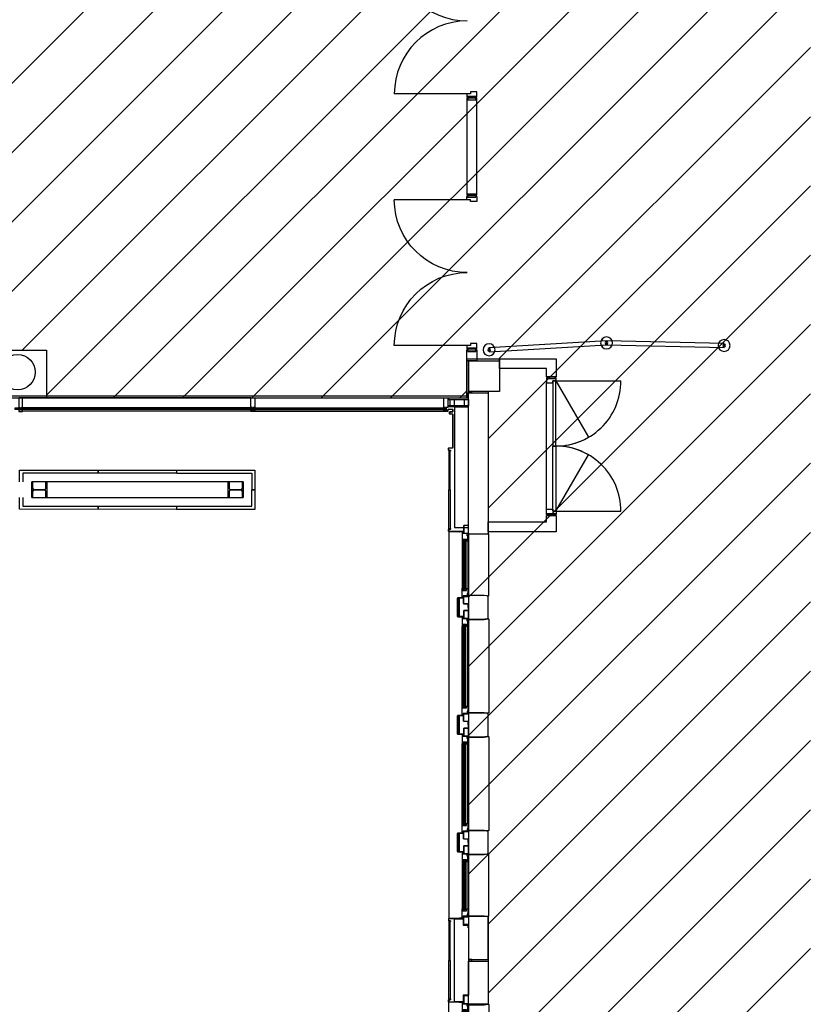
# Model space of a CAD drawing. Header units: millimetres. Extents: x 11314 to 117107, y -3618 to 64487.
# Tile 21 of 36: x 107025 to 117107, y 7436 to 19993. Entities that reach past the tile are written whole.
import ezdxf

# ---------------------------------------------------------------- set-up
doc = ezdxf.new("R2010")
doc.units = ezdxf.units.MM
doc.header["$MEASUREMENT"] = 0
doc.layers.get('0').update_dxf_attribs({"linetype": 'CONTINUOUS'})
for name, color, linetype in [('A-AREA-NIC', 8, 'CONTINUOUS'), ('A-GLAZ', 8, 'CONTINUOUS'), ('A-ROOF', 8, 'CONTINUOUS'), ('A-WALL', 7, 'CONTINUOUS'), ('I-DOOR', 9, 'CONTINUOUS'), ('I-FURN', 8, 'CONTINUOUS'), ('I-WALL', 8, 'CONTINUOUS'), ('S-COLS', 7, 'CONTINUOUS')]:
    doc.layers.add(name, color=color, linetype=linetype)
doc.styles.add('A1A-FP02$0$ST020', font='ISO', dxfattribs={"height": 2})

# ---------------------------------------------------------------- blocks, each defined once
blk = doc.blocks.new('DD830-125')
for p, q in [((54.5, -57.5), (54.5, -887.5)), ((54.5, -57.5), (773.3, -472.5)), ((1714.5, -57.5), (995.7, -472.5)), ((1714.5, -57.5), (1714.5, -887.5))]:
    blk.add_line(p, q)
for points in [[(21.5, -50), (0, -50), (0, 50), (21.5, 50)], [(21.5, -50), (0, -50), (0, 50), (21.5, 50)], [(21.5, -50), (0, -50), (0, 50), (21.5, 50)], [(21.5, -50), (0, -50), (0, 50), (21.5, 50)], [(1747.5, -50), (1769, -50), (1769, 50), (1747.5, 50)], [(1747.5, -50), (1769, -50), (1769, 50), (1747.5, 50)], [(1747.5, -50), (1769, -50), (1769, 50), (1747.5, 50)], [(1747.5, -50), (1769, -50), (1769, 50), (1747.5, 50)], [(884.5, -57.5), (54.5, -57.5), (54.5, -17.5), (884.5, -17.5)], [(884.5, -57.5), (54.5, -57.5), (54.5, -17.5), (884.5, -17.5)], [(884.5, -57.5), (54.5, -57.5), (54.5, -17.5), (884.5, -17.5)], [(884.5, -57.5), (54.5, -57.5), (54.5, -17.5), (884.5, -17.5)], [(884.5, -57.5), (1714.5, -57.5), (1714.5, -17.5), (884.5, -17.5)], [(884.5, -57.5), (1714.5, -57.5), (1714.5, -17.5), (884.5, -17.5)], [(884.5, -57.5), (1714.5, -57.5), (1714.5, -17.5), (884.5, -17.5)], [(884.5, -57.5), (1714.5, -57.5), (1714.5, -17.5), (884.5, -17.5)]]:
    blk.add_lwpolyline(points, close=True)
for points in [[(12.5, 53.5), (12.5, 62.5), (79.5, 62.5), (79.5, -17.5), (54.5, -17.5), (54.5, -62.5), (12.5, -62.5), (12.5, -53.5), (21.5, -53.5), (21.5, 53.5), (12.5, 53.5)], [(12.5, 53.5), (12.5, 62.5), (79.5, 62.5), (79.5, -17.5), (54.5, -17.5), (54.5, -62.5), (12.5, -62.5), (12.5, -53.5), (21.5, -53.5), (21.5, 53.5), (12.5, 53.5)], [(79.5, 62.5), (1689.5, 62.5)], [(79.5, 62.5), (1689.5, 62.5)], [(79.5, 62.5), (1689.5, 62.5)], [(884.5, 62.5), (1689.5, 62.5)], [(1756.5, 53.5), (1756.5, 62.5), (1689.5, 62.5), (1689.5, -17.5), (1714.5, -17.5), (1714.5, -62.5), (1756.5, -62.5), (1756.5, -53.5), (1747.5, -53.5), (1747.5, 53.5), (1756.5, 53.5)], [(1756.5, 53.5), (1756.5, 62.5), (1689.5, 62.5), (1689.5, -17.5), (1714.5, -17.5), (1714.5, -62.5), (1756.5, -62.5), (1756.5, -53.5), (1747.5, -53.5), (1747.5, 53.5), (1756.5, 53.5)]]:
    blk.add_lwpolyline(points)
for centre, start, end in [((54.5, -57.5), 270, 2.76231), ((54.5, -57.5), 330, 0), ((1714.5, -57.5), 177.23769, 270), ((1714.5, -57.5), 180, 210)]:
    blk.add_arc(centre, 830, start, end)
blk = doc.blocks.new('DD930-125')
for p, q in [((-57.5, -54.5), (-987.5, -54.5)), ((-57.5, -1914.5), (-987.5, -1914.5))]:
    blk.add_line(p, q)
for points in [[(-50, -21.5), (-50, 20.5), (50, 20.5), (50, -21.5)], [(-50, -21.5), (-50, 20.5), (50, 20.5), (50, -21.5)], [(-50, -21.5), (-50, 20.5), (50, 20.5), (50, -21.5)], [(-50, -21.5), (-50, 20.5), (50, 20.5), (50, -21.5)], [(-50, -1947.5), (-50, -1989.5), (50, -1989.5), (50, -1947.5)], [(-50, -1947.5), (-50, -1989.5), (50, -1989.5), (50, -1947.5)], [(-50, -1947.5), (-50, -1989.5), (50, -1989.5), (50, -1947.5)], [(-50, -1947.5), (-50, -1989.5), (50, -1989.5), (50, -1947.5)]]:
    blk.add_lwpolyline(points, close=True)
for points in [[(53.5, -12.5), (62.5, -12.5), (62.5, -79.5), (-17.5, -79.5), (-17.5, -54.5), (-62.5, -54.5), (-62.5, -12.5), (-53.5, -12.5), (-53.5, -21.5), (53.5, -21.5), (53.5, -12.5)], [(53.5, -12.5), (62.5, -12.5), (62.5, -79.5), (-17.5, -79.5), (-17.5, -54.5), (-62.5, -54.5), (-62.5, -12.5), (-53.5, -12.5), (-53.5, -21.5), (53.5, -21.5), (53.5, -12.5)], [(53.5, -1956.5), (62.5, -1956.5), (62.5, -1889.5), (-17.5, -1889.5), (-17.5, -1914.5), (-62.5, -1914.5), (-62.5, -1956.5), (-53.5, -1956.5), (-53.5, -1947.5), (53.5, -1947.5), (53.5, -1956.5)], [(53.5, -1956.5), (62.5, -1956.5), (62.5, -1889.5), (-17.5, -1889.5), (-17.5, -1914.5), (-62.5, -1914.5), (-62.5, -1956.5), (-53.5, -1956.5), (-53.5, -1947.5), (53.5, -1947.5), (53.5, -1956.5)]]:
    blk.add_lwpolyline(points)
for centre, start, end in [((-57.5, -54.5), 180, 270), ((-57.5, -1914.5), 90, 180)]:
    blk.add_arc(centre, 930, start, end)
blk = doc.blocks.new('mul_4')
at = {"flags": 128}
blk.add_lwpolyline([(3, 151), (3, 152), (53, 152), (53, 32), (33, 32), (33, -3), (53, -3), (53, -19), (3, -19), (3, -3), (23, -3), (23, 32), (3, 32)], close=True, dxfattribs=at)
blk = doc.blocks.new('HE200A')
blk.add_lwpolyline([(-100, 95), (100, 95), (100, 85), (21.25, 85, 0.41421356), (3.25, 67), (3.25, -67, 0.41421356), (21.25, -85), (100, -85), (100, -95), (-100, -95), (-100, -85), (-21.25, -85, 0.41421356), (-3.25, -67), (-3.25, 67, 0.41421356), (-21.25, 85), (-100, 85)], format="xyb", close=True)
at = {"style": 'A1A-FP02$0$ST020', "flags": 3}
for tag in ['PROFBL', 'HOOGTE']:
    blk.add_attdef(tag, (-100, -95), '', height=2, dxfattribs=at)
blk = doc.blocks.new('SCREEN')
blk.add_lwpolyline([(0, 25), (1500, 25), (1500, -25), (0, -25)], close=True)
for centre, radius in [((0, 0), 75.9), ((0, 0), 18.2), ((1500, 0), 75.9), ((1500, 0), 18.2)]:
    blk.add_circle(centre, radius)
blk = doc.blocks.new('WINDOW-JAMB')
for p, q in [((-107, -58), (-107, -63)), ((-107, -63), (-19, -63)), ((-19, -63), (-19, -58))]:
    blk.add_line(p, q)
at = {"ltscale": 0.05}
blk.add_lwpolyline([(-155, -2), (-115, -2, -0.414214), (-113, -3), (-113, -58, 0.414214), (-112, -60), (-15, -60)], format="xyb", dxfattribs=at)
blk.add_lwpolyline([(-111, -58), (-15, -58), (-15, 0), (-111, 0)], close=True)
at = {"flags": 128}
blk.add_lwpolyline([(-30, -70), (-30, -79), (88, -79), (88, -75), (61, -75), (61, -27), (80, -27), (80, -34), (86, -34), (86, -9), (20, -9), (20, -17), (-8, -17), (-8, -69), (-30, -69)], close=True, dxfattribs=at)
blk.add_lwpolyline([(-15, -14), (-15, -3, -0.414343), (-12, 0), (-11, 0, -0.414214), (-8, -3), (-8, -14, -0.414214), (-11, -17), (-12, -17, -0.414214)], format="xyb", close=True)
at = {"extrusion": (0, 0, -1)}
blk.add_ellipse((5, 0), major_axis=(2.6, 23.3), ratio=0.438242, start_param=3.847731, end_param=4.666449, dxfattribs=at)
blk = doc.blocks.new('GL-1250')
for p, q in [((-510, -259), (510, -259)), ((-510, -284), (510, -284)), ((-509, -310), (-509, -298)), ((-507, -325), (507, -325)), ((-507, -329), (507, -329)), ((509, -310), (509, -298))]:
    blk.add_line(p, q)
blk.add_lwpolyline([(595, -250), (595, -50), (601, 5), (597, 10), (-597, 10), (-601, 5), (-595, -50), (-595, -250), (595, -250)])
for points in [[(525, -316), (525, -293), (-525, -293), (-525, -316)], [(-525, -298), (-525, -310), (525, -310), (525, -298)]]:
    blk.add_lwpolyline(points, close=True)
blk.add_blockref('WINDOW-JAMB', (-595, -250))
at = {"extrusion": (0, 0, -1), "zscale": -1}
blk.add_blockref('WINDOW-JAMB', (-595, -250), dxfattribs=at)
blk = doc.blocks.new('GL-835')
for p, q in [((304, -259), (-304, -259)), ((304, -284), (-304, -284)), ((-303, -310), (-303, -298)), ((301, -325), (-301, -325)), ((301, -329), (-301, -329)), ((303, -310), (303, -298))]:
    blk.add_line(p, q)
blk.add_lwpolyline([(-389, -250), (-389, -50), (-395, 5), (-391, 10), (391, 10), (395, 5), (389, -50), (389, -250), (-389, -250)])
for points in [[(-315, -316), (-315, -293), (315, -293), (315, -316)], [(315, -298), (315, -310), (-315, -310), (-315, -298)]]:
    blk.add_lwpolyline(points, close=True)
blk.add_blockref('WINDOW-JAMB', (-389, -250))
at = {"extrusion": (0, 0, -1), "zscale": -1}
blk.add_blockref('WINDOW-JAMB', (-389, -250), dxfattribs=at)

msp = doc.modelspace()

# ---------------------------------------------------------------- linework, layer by layer
at = {"layer": 'A-AREA-NIC', "linetype": 'Continuous'}
for p, q in [((102913, 15169), (117107, 29362)), ((103797, 15169), (117107, 28478)), ((104681, 15169), (117107, 27595)), ((105564, 15169), (117107, 26711)), ((107058, 15778), (117107, 25827)), ((107368, 15204), (117107, 24943)), ((108216, 15169), (117107, 24059)), ((109100, 15169), (117107, 23175)), ((109984, 15169), (117107, 22291)), ((110868, 15169), (117107, 21407)), ((111752, 15169), (117107, 20524)), ((113135, 15668), (117107, 19640)), ((112998, 14647), (117107, 18756)), ((112998, 13763), (117107, 17872)), ((112748, 12630), (117107, 16988)), ((112748, 11746), (117107, 16104)), ((112636, 15169), (112728, 15261)), ((112748, 10862), (117107, 15220)), ((112748, 9978), (117107, 14336)), ((112748, 9094), (117107, 13452)), ((112998, 8460), (117107, 12569)), ((112998, 7576), (117107, 11685)), ((112748, 6442), (117107, 10801)), ((112748, 5558), (117107, 9917)), ((112748, 4675), (117107, 9033)), ((112748, 3791), (117107, 8149))]:
    msp.add_line(p, q, dxfattribs=at)
at = {"layer": 'A-AREA-NIC'}
msp.add_lwpolyline([(98298, 15169), (106698, 15169), (106698, 15778), (107368, 15778), (107368, 15169), (112728, 15169), (112728, 15668), (113143, 15668), (113143, 15253), (112998, 15253), (112998, 13433), (112748, 13433), (112748, 8560), (112998, 8560), (112998, 7436), (112748, 7436), (112748, 1063), (112998, 1063), (112998, 498), (113548, 498), (113548, 248), (117107, 248)], dxfattribs=at)
at = {"layer": 'A-GLAZ'}
for p, q in [((106698, 15198), (112748, 15198)), ((112498, 13461), (112498, 8537)), ((112498, 1036), (112498, 7460))]:
    msp.add_line(p, q, dxfattribs=at)
for points in [[(109974, 15169), (107063, 15169)], [(110012, 15169), (112432, 15169)], [(109988, 15043), (107048, 15043)], [(107048, 15020), (107048, 15043)], [(109988, 15038), (107048, 15038)], [(109988, 15026), (107048, 15026)], [(109988, 15020), (107048, 15020)], [(107058, 15038), (107058, 15026)], [(109973, 14999), (107063, 14999)], [(109978, 15038), (109978, 15026)], [(109988, 15020), (109988, 15043)], [(109998, 15043), (112451, 15043)], [(109998, 15038), (112451, 15038)], [(109998, 15026), (112451, 15026)], [(109998, 15020), (112451, 15020)], [(110008, 15020), (110008, 15043)], [(110013, 14999), (112435, 14999)], [(110018, 15038), (110018, 15026)]]:
    msp.add_lwpolyline(points, dxfattribs=at)
msp.add_lwpolyline([(107028, 15020), (106968, 15020), (106968, 15043), (107028, 15043)], close=True, dxfattribs=at)
at = {"layer": 'A-ROOF'}
for p, q in [((108023, 14248), (108023, 14208)), ((108028, 14248), (108028, 14208)), ((109985, 14001), (110026, 14001)), ((109985, 13996), (110026, 13996)), ((108023, 13788), (108023, 13748)), ((108028, 13788), (108028, 13748)), ((109023, 13789), (109023, 13748))]:
    msp.add_line(p, q, dxfattribs=at)
for points in [[(107025, 14098), (107025, 14249), (109023, 14248), (109023, 14209)], [(107025, 14098), (107025, 14249)], [(109023, 14209), (107065, 14209), (107065, 14098)], [(109028, 14208), (109028, 14248), (110025, 14248), (110025, 14001)], [(109028, 14208), (109985, 14208), (109985, 14001)], [(110025, 13996), (110025, 13748), (109028, 13748)], [(109028, 13748), (109028, 13789), (109985, 13790), (109985, 13996)], [(109023, 13748), (107025, 13749), (107025, 13898)], [(107065, 13898), (107065, 13789), (109023, 13789)]]:
    msp.add_lwpolyline(points, dxfattribs=at)
msp.add_lwpolyline([(109875, 14098), (107180, 14098), (107180, 13898), (109875, 13898)], close=True, dxfattribs=at)
at = {"layer": 'A-WALL'}
for p, q in [((112748, 15233), (112997, 15233)), ((112748, 13434), (112748, 15233)), ((112753, 15233), (112753, 15253)), ((112753, 15253), (112788, 15253)), ((112788, 15233), (112753, 15233)), ((112788, 15253), (112788, 15233)), ((112998, 15232), (112998, 13443)), ((112748, 15168), (112494, 15168)), ((112494, 15168), (112494, 15150)), ((112494, 15150), (112748, 15150)), ((112514, 15068), (112514, 15150)), ((112514, 15150), (112564, 15150)), ((112564, 15150), (112564, 15068)), ((112698, 15068), (112698, 15150)), ((112698, 15150), (112748, 15150)), ((112748, 15150), (112748, 15168)), ((112748, 15150), (112748, 15068)), ((112487, 15022), (112487, 15024)), ((112487, 15024), (112546, 15024)), ((112546, 15022), (112487, 15022)), ((112748, 15068), (112494, 15068)), ((112494, 15068), (112494, 15058)), ((112494, 15058), (112748, 15058)), ((112508, 14967), (112508, 14989)), ((112510, 14989), (112510, 14967)), ((112512, 14993), (112546, 14993)), ((112546, 14991), (112512, 14991)), ((112512, 14965), (112546, 14965)), ((112546, 14963), (112512, 14963)), ((112564, 15068), (112514, 15068)), ((112548, 14995), (112548, 15020)), ((112548, 14536), (112548, 14961)), ((112550, 15020), (112550, 14995)), ((112550, 14961), (112550, 14536)), ((112748, 15051), (112568, 15051)), ((112568, 15051), (112568, 13515)), ((112748, 15068), (112698, 15068)), ((112748, 15058), (112748, 15068)), ((112748, 13515), (112748, 15051)), ((112493, 14504), (112493, 14527)), ((112495, 14527), (112495, 14504)), ((112497, 14531), (112543, 14531)), ((112543, 14529), (112497, 14529)), ((112497, 14502), (112514, 14502)), ((112514, 14500), (112497, 14500)), ((112513, 14495), (112498, 14495)), ((112498, 14495), (112498, 14000)), ((112513, 14000), (112513, 14495)), ((112516, 14491), (112516, 14498)), ((112518, 14491), (112516, 14491)), ((112518, 14498), (112518, 14491)), ((112498, 14000), (112513, 14000)), ((112498, 13500), (112498, 13995)), ((112498, 13995), (112513, 13995)), ((112513, 13995), (112513, 13500)), ((112495, 13469), (112495, 13491)), ((112497, 13491), (112497, 13469)), ((112513, 13500), (112498, 13500)), ((112499, 13495), (112516, 13495)), ((112516, 13493), (112499, 13493)), ((112499, 13467), (112681, 13467)), ((112681, 13465), (112499, 13465)), ((112518, 13497), (112518, 13505)), ((112518, 13505), (112520, 13505)), ((112520, 13505), (112520, 13497)), ((112568, 13515), (112748, 13515)), ((112635, 13464), (112635, 13465)), ((112635, 13465), (112638, 13465)), ((112683, 13463), (112636, 13463)), ((112638, 13465), (112638, 13464)), ((112638, 13464), (112643, 13464)), ((112643, 13467), (112643, 13469)), ((112643, 13469), (112683, 13469)), ((112683, 13467), (112643, 13467)), ((112643, 13464), (112643, 13465)), ((112643, 13465), (112683, 13465)), ((112681, 13467), (112681, 13465)), ((112683, 13469), (112683, 13469)), ((112683, 13469), (112685, 13469)), ((112683, 13465), (112683, 13467)), ((112683, 13447), (112683, 13463)), ((112685, 13447), (112683, 13447)), ((112685, 13469), (112685, 13447)), ((112993, 13438), (112948, 13433)), ((112998, 13443), (112993, 13438)), ((112948, 13433), (112749, 13433)), ((112608, 12616), (112608, 12383)), ((112608, 12383), (112608, 12616)), ((112610, 12383), (112610, 12616)), ((112682, 12620), (112612, 12620)), ((112612, 12620), (112682, 12620)), ((112612, 12618), (112682, 12618)), ((112682, 12618), (112612, 12618)), ((112685, 12636), (112683, 12636)), ((112683, 12636), (112683, 12621)), ((112683, 12621), (112683, 12636)), ((112683, 12636), (112685, 12636)), ((112685, 12621), (112685, 12636)), ((112685, 12636), (112685, 12621)), ((112682, 12381), (112612, 12381)), ((112612, 12379), (112682, 12379)), ((112683, 12378), (112683, 12363)), ((112683, 12363), (112685, 12363)), ((112685, 12363), (112685, 12378)), ((112608, 11116), (112608, 10883)), ((112608, 10883), (112608, 11116)), ((112610, 10883), (112610, 11116)), ((112682, 11120), (112612, 11120)), ((112612, 11120), (112682, 11120)), ((112612, 11118), (112682, 11118)), ((112682, 11118), (112612, 11118)), ((112685, 11136), (112683, 11136)), ((112683, 11136), (112683, 11121)), ((112683, 11121), (112683, 11136)), ((112683, 11136), (112685, 11136)), ((112685, 11121), (112685, 11136)), ((112685, 11136), (112685, 11121)), ((112682, 10881), (112612, 10881)), ((112612, 10879), (112682, 10879)), ((112683, 10878), (112683, 10863)), ((112683, 10863), (112685, 10863)), ((112685, 10863), (112685, 10878)), ((112608, 9616), (112608, 9383)), ((112608, 9383), (112608, 9616)), ((112610, 9383), (112610, 9616)), ((112682, 9620), (112612, 9620)), ((112612, 9620), (112682, 9620)), ((112612, 9618), (112682, 9618)), ((112682, 9618), (112612, 9618)), ((112685, 9636), (112683, 9636)), ((112683, 9636), (112683, 9621)), ((112683, 9621), (112683, 9636)), ((112683, 9636), (112685, 9636)), ((112685, 9621), (112685, 9636)), ((112685, 9636), (112685, 9621)), ((112682, 9381), (112612, 9381)), ((112612, 9379), (112682, 9379)), ((112683, 9378), (112683, 9363)), ((112683, 9363), (112685, 9363)), ((112685, 9363), (112685, 9378))]:
    msp.add_line(p, q, dxfattribs=at)
for points in [[(112628, 12381), (112690, 12381), (112690, 12457), (112748, 12457), (112748, 12541), (112690, 12541), (112690, 12618), (112628, 12618), (112628, 12381), (112628, 12618)], [(112748, 12349), (112938, 12349), (112958, 12350), (112988, 12353), (112998, 12364), (112998, 12634), (112988, 12645), (112948, 12649), (112748, 12649), (112748, 12349)], [(112628, 10881), (112690, 10881), (112690, 10957), (112748, 10957), (112748, 11041), (112690, 11041), (112690, 11118), (112628, 11118), (112628, 10881), (112628, 11118)], [(112748, 10849), (112938, 10849), (112958, 10850), (112988, 10853), (112998, 10864), (112998, 11134), (112988, 11145), (112948, 11149), (112748, 11149), (112748, 10849)], [(112628, 9381), (112690, 9381), (112690, 9457), (112748, 9457), (112748, 9541), (112690, 9541), (112690, 9618), (112628, 9618), (112628, 9381), (112628, 9618)], [(112748, 9349), (112938, 9349), (112958, 9350), (112988, 9353), (112998, 9364), (112998, 9634), (112988, 9645), (112948, 9649), (112748, 9649), (112748, 9349)], [(112748, 8444), (112748, 7551), (112680, 7551), (112680, 7469), (112568, 7469), (112568, 8525), (112680, 8525), (112680, 8444), (112748, 8444)]]:
    msp.add_lwpolyline(points, dxfattribs=at)
for points in [[(112635, 8532), (112635, 8531), (112638, 8531), (112638, 8532), (112643, 8532), (112643, 8531), (112683, 8531), (112683, 8529), (112643, 8529), (112643, 8527), (112683, 8527), (112683, 8527), (112685, 8527), (112685, 8549), (112683, 8549), (112683, 8533), (112636, 8533, 0.414214)], [(112635, 7464), (112635, 7465), (112638, 7465), (112638, 7464), (112643, 7464), (112643, 7465), (112683, 7465), (112683, 7467), (112643, 7467), (112643, 7469), (112683, 7469), (112683, 7469), (112685, 7469), (112685, 7447), (112683, 7447), (112683, 7463), (112636, 7463, -0.414214)]]:
    msp.add_lwpolyline(points, format="xyb", close=True, dxfattribs=at)
for points in [[(112993, 8555), (112948, 8560), (112748, 8560), (112748, 8008), (112998, 8008), (112998, 8550)], [(112513, 8000), (112513, 8495), (112498, 8495), (112498, 8000)], [(112513, 7995), (112513, 7500), (112498, 7500), (112498, 7995)], [(112993, 7441), (112948, 7436), (112748, 7436), (112748, 7988), (112998, 7988), (112998, 7446)], [(112754, 7988), (112789, 7988), (112789, 8008), (112754, 8008)]]:
    msp.add_lwpolyline(points, close=True, dxfattribs=at)
for points in [[(112681, 8531), (112499, 8531, 0.414213), (112495, 8527), (112495, 8504, 0.414214), (112499, 8500), (112516, 8500, -0.414214), (112518, 8498), (112518, 8491), (112520, 8491), (112520, 8498, 0.414214), (112516, 8502), (112499, 8502, -0.414214), (112497, 8504), (112497, 8527, -0.414213), (112499, 8529), (112681, 8529), (112681, 8531)], [(112681, 7465), (112499, 7465, -0.414213), (112495, 7469), (112495, 7491, -0.414214), (112499, 7495), (112516, 7495, 0.414214), (112518, 7497), (112518, 7505), (112520, 7505), (112520, 7497, -0.414214), (112516, 7493), (112499, 7493, 0.414214), (112497, 7491), (112497, 7469, 0.414213), (112499, 7467), (112681, 7467), (112681, 7465)]]:
    msp.add_lwpolyline(points, format="xyb", dxfattribs=at)
for centre, radius, start, end in [((112997, 15232), 1, 0, 90), ((112512, 14989), 4, 90, 180.0001), ((112512, 14967), 4, 180.0001, 270), ((112512, 14989), 2, 90, 180.0001), ((112512, 14967), 2, 180.0001, 270), ((112546, 15020), 4, 360, 90), ((112546, 15020), 2, 0, 90), ((112546, 14995), 2, 270, 0), ((112546, 14995), 4, 270, 0), ((112546, 14961), 4, 360, 90), ((112546, 14961), 2, 0, 90), ((112497, 14527), 4, 90, 179.9999), ((112497, 14504), 4, 179.9999, 270), ((112497, 14527), 2, 90, 179.9999), ((112497, 14504), 2, 179.9999, 270), ((112514, 14498), 4, 360, 90), ((112514, 14498), 2, 0, 90), ((112543, 14536), 7, 270, 0), ((112543, 14536), 5, 270, 0), ((112499, 13491), 4, 90, 180.0001), ((112499, 13469), 4, 180.0001, 270), ((112499, 13491), 2, 90, 180.0001), ((112499, 13469), 2, 180.0001, 270), ((112516, 13497), 2, 270, 0), ((112516, 13497), 4, 270, 0), ((112636, 13464), 1.5, 180, 270), ((112992, 13439), 1, 276.2111, 315.5729), ((112997, 13443), 1, 315.5729, 0), ((112749, 13434), 1, 180, 270), ((112948, 13433), 0.501, 273.1055, 279.3167), ((112612, 12616), 4, 90, 179.9999), ((112612, 12616), 4, 90, 179.9999), ((112612, 12616), 2, 90, 179.9999), ((112612, 12616), 2, 90, 179.9999), ((112682, 12621), 3, 270, 0), ((112682, 12621), 1, 270, 0), ((112682, 12621), 1, 270, 0), ((112682, 12621), 3, 270, 0), ((112612, 12383), 4, 180.0001, 270), ((112612, 12383), 2, 180.0001, 270), ((112682, 12378), 3, 0, 90), ((112682, 12378), 1, 0, 90), ((112612, 11116), 4, 90, 179.9999), ((112612, 11116), 4, 90, 179.9999), ((112612, 11116), 2, 90, 179.9999), ((112612, 11116), 2, 90, 179.9999), ((112682, 11121), 3, 270, 0), ((112682, 11121), 1, 270, 0), ((112682, 11121), 1, 270, 0), ((112682, 11121), 3, 270, 0), ((112612, 10883), 4, 180.0001, 270), ((112612, 10883), 2, 180.0001, 270), ((112682, 10878), 3, 0, 90), ((112682, 10878), 1, 0, 90), ((112612, 9616), 4, 90, 179.9999), ((112612, 9616), 4, 90, 179.9999), ((112612, 9616), 2, 90, 179.9999), ((112612, 9616), 2, 90, 179.9999), ((112682, 9621), 3, 270, 0), ((112682, 9621), 1, 270, 0), ((112682, 9621), 1, 270, 0), ((112682, 9621), 3, 270, 0), ((112612, 9383), 4, 180.0001, 270), ((112612, 9383), 2, 180.0001, 270), ((112682, 9378), 3, 0, 90), ((112682, 9378), 1, 0, 90)]:
    msp.add_arc(centre, radius, start, end, dxfattribs=at)
at = {"layer": 'I-WALL'}
msp.add_line((112728, 15643), (112728, 15168), dxfattribs=at)
at = {"layer": 'I-WALL', "flags": 128}
msp.add_lwpolyline([(112853, 17753), (112853, 18993), (112728, 18993), (112728, 17753), (112853, 17753)], dxfattribs=at)
at = {"layer": 'I-WALL'}
for points in [[(107368, 15168), (106698, 15168), (106698, 15778), (107368, 15778)], [(112998, 13588), (113743, 13588), (113743, 13671), (113868, 13671), (113868, 13463), (112998, 13463), (112998, 13588)], [(112998, 13588), (113743, 13588), (113743, 13671), (113868, 13671), (113868, 13463), (112998, 13463), (112998, 13588)]]:
    msp.add_lwpolyline(points, close=True, dxfattribs=at)
at = {"layer": 'I-WALL', "flags": 128}
msp.add_lwpolyline([(112853, 15643), (112728, 15643), (112728, 15783), (112853, 15783)], close=True, dxfattribs=at)
at = {"layer": 'I-WALL'}
for points in [[(112728, 15168), (112728, 15678)], [(112853, 15668), (113868, 15668), (113868, 15440), (113743, 15440), (113743, 15543), (113143, 15543), (113143, 15668)]]:
    msp.add_lwpolyline(points, dxfattribs=at)
at = {"layer": 'S-COLS'}
for p, q in [((112753, 15253), (112753, 15643)), ((112753, 15643), (113143, 15643)), ((113143, 15643), (113143, 15253)), ((113143, 15253), (112753, 15253))]:
    msp.add_line(p, q, dxfattribs=at)
msp.add_circle((106998, 15498), 225, dxfattribs=at)

# ---------------------------------------------------------------- block references
at = {"layer": 'A-GLAZ', "xscale": -1, "zscale": -1}
msp.add_blockref('mul_4', (107066, 15017), dxfattribs=at)
at = {"layer": 'A-GLAZ'}
for p in [(109970, 15017), (112431, 15017)]:
    msp.add_blockref('mul_4', p, dxfattribs=at)
at = {"layer": 'A-GLAZ', "xscale": -1, "rotation": 270}
for name, p in [('GL-835', (112998, 13042)), ('GL-1250', (112998, 11749)), ('GL-1250', (112998, 10249)), ('GL-835', (112998, 8955))]:
    msp.add_blockref(name, p, dxfattribs=at)
at = {"layer": 'A-GLAZ', "rotation": 270}
msp.add_blockref('GL-835', (112998, 7042), dxfattribs=at)
at = {"layer": 'A-ROOF', "rotation": 270}
for p in [(107275, 13998), (109780, 13998)]:
    msp.add_blockref('HE200A', p, dxfattribs=at)
at = {"layer": 'I-DOOR'}
msp.add_blockref('DD930-125', (112790, 20962), dxfattribs=at)
at = {"layer": 'I-DOOR', "xscale": -1, "rotation": 180}
msp.add_blockref('DD930-125', (112790, 15783), dxfattribs=at)
at = {"layer": 'I-DOOR', "rotation": 90}
msp.add_blockref('DD830-125', (113805, 13671), dxfattribs=at)
at = {"layer": 'I-FURN', "xscale": -1}
for p, rotation in [((113011, 15783), 183.3448045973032), ((116008, 15838), 358.745989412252)]:
    msp.add_blockref('SCREEN', p, dxfattribs=dict(at, rotation=rotation))

doc.saveas('drawing.dxf')
